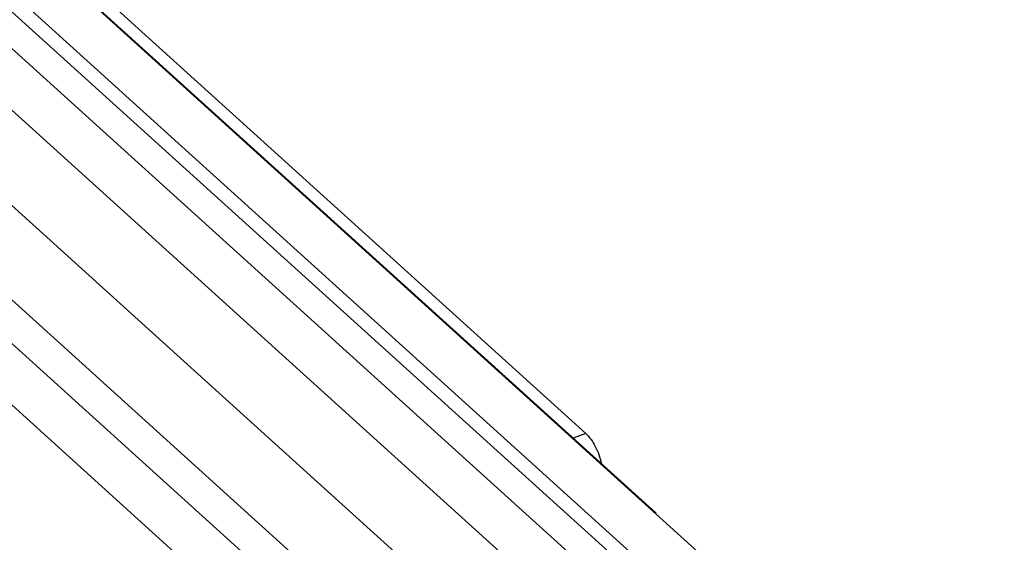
# Model space of a CAD drawing. Header units: millimetres. Extents: x -24622 to 57, y -1603 to 1112.
# Tile 217 of 219: x -94 to -49, y 644 to 668. Entities that reach past the tile are written whole.
import ezdxf

# ---------------------------------------------------------------- set-up
doc = ezdxf.new("R2010")
doc.units = ezdxf.units.MM

msp = doc.modelspace()

# ---------------------------------------------------------------- linework, layer by layer
at = {"color": 7, "linetype": 'Continuous'}
for p, q in [((-49.316, 631.032), (-106.64, 682.874)), ((-51.559, 630.237), (-108.883, 682.079)), ((-53.599, 629.514), (-110.923, 681.356)), ((-51.635, 629.432), (-108.959, 681.274)), ((-55.842, 628.719), (-113.167, 680.561)), ((-56.223, 624.695), (-113.547, 676.537)), ((-93.96, 671.44), (-65.298, 645.519)), ((-68.506, 649.148), (-90.464, 669.006)), ((-107.422, 666.668), (-78.76, 640.747)), ((-84.142, 643.605), (-106.1, 663.463)), ((-108.331, 662.672), (-86.373, 642.814)), ((-68.506, 649.148), (-69.084, 648.943)), ((-65.298, 645.519), (-65.324, 645.51)), ((-65.298, 645.519), (-65.301, 645.489))]:
    msp.add_line(p, q, dxfattribs=at)
at = {"color": 7, "linetype": 'Continuous', "start_tangent": (0.741683, -0.670751), "end_tangent": (0.193791, -0.981043)}
msp.add_spline([(-68.506, 649.148), (-68.275, 648.889), (-68.07, 648.559), (-67.799, 647.785)], degree=3, dxfattribs=at)

doc.saveas('drawing.dxf')
